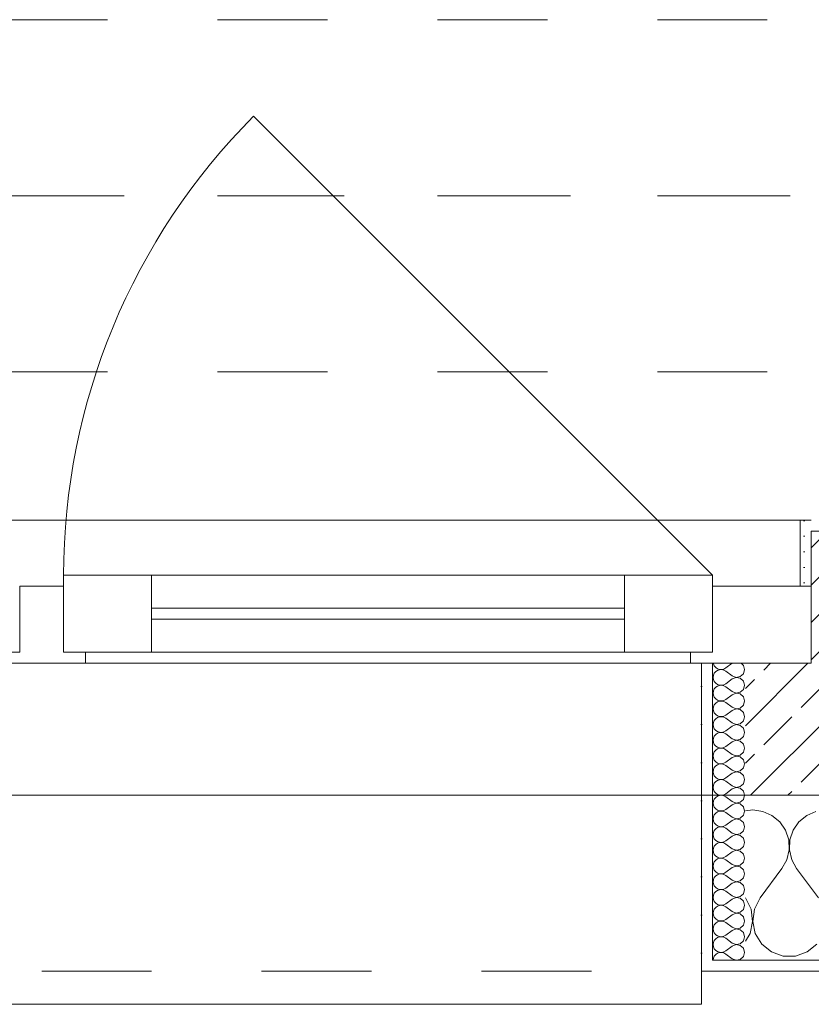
# Model space of a CAD drawing. Header units: metres. Extents: x -3.5 to 65.3, y -10.9 to 16.7.
# Tile 10 of 213: x 6.4 to 7.1, y -0.2 to 0.7. Entities that reach past the tile are written whole.
import ezdxf

# ---------------------------------------------------------------- set-up
doc = ezdxf.new("R2010")
doc.units = ezdxf.units.M
doc.header["$MEASUREMENT"] = 0
for name, pattern in [('Achse', [0.08, 0.04, -0.02, 0, -0.02]), ('Strichlinie doppelt', [0.218722, 0.105833, -0.042333, 0.028222, -0.042333]), ('Strichlinie eng', [0.046, 0.03, -0.016]), ('Untersicht', [0.04, 0.03, -0.01])]:
    doc.linetypes.add(name, pattern=pattern)
for name, color, linetype in [('451 - Universal.Achsen Raster', 7, 'Continuous'), ('603 - Struktur.Bodenplatte_ Decke Roh', 7, 'Continuous'), ('604 - Struktur.Wand Aussen', 7, 'Continuous'), ('608 - Struktur.Träger', 7, 'Continuous')]:
    doc.layers.add(name, color=color, linetype=linetype)
pattern_1 = [(0, (0, 0), (0, 0.03464102), [0, -0.02]), (0, (0.01, 0.01732), (0, 0.03464102), [0, -0.02])]

# ---------------------------------------------------------------- blocks, each defined once
blk = doc.blocks.new('*X21')
at = {"layer": '604 - Struktur.Wand Aussen', "color": 7, "linetype": 'Continuous', "lineweight": 5}
for p, q in [((7.06667, -0.00833), (7.06, -0.00926)), ((7.07578, -0.0096), (7.06667, -0.00833)), ((7.08419, -0.01331), (7.07578, -0.0096)), ((7.09127, -0.01918), (7.08419, -0.01331)), ((7.11581, -0.01331), (7.10873, -0.01918)), ((7.12422, -0.0096), (7.11581, -0.01331)), ((7.09648, -0.02676), (7.09127, -0.01918)), ((7.09942, -0.03547), (7.09648, -0.02676)), ((7.10352, -0.02676), (7.10058, -0.03547)), ((7.10873, -0.01918), (7.10352, -0.02676)), ((7.09987, -0.04466), (7.09942, -0.03547)), ((7.10058, -0.03547), (7.10013, -0.04466)), ((7.09778, -0.05362), (7.09987, -0.04466)), ((7.10013, -0.04466), (7.10222, -0.05362)), ((7.09333, -0.06167), (7.09778, -0.05362)), ((7.10222, -0.05362), (7.10667, -0.06167)), ((7.07333, -0.08833), (7.09333, -0.06167)), ((7.12667, -0.08833), (7.10667, -0.06167)), ((7.06515, -0.09839), (7.06, -0.08833)), ((7.07333, -0.08833), (7.06818, -0.09839)), ((7.06664, -0.10959), (7.06515, -0.09839)), ((7.06818, -0.09839), (7.06669, -0.10959)), ((7.06431, -0.12065), (7.06664, -0.10959)), ((7.06669, -0.10959), (7.06903, -0.12065)), ((7.06, -0.12769), (7.06431, -0.12065)), ((7.06903, -0.12065), (7.07492, -0.13029)), ((7.07492, -0.13029), (7.0837, -0.13741)), ((7.1163, -0.13741), (7.12508, -0.13029)), ((7.0837, -0.13741), (7.09435, -0.14118)), ((7.09435, -0.14118), (7.10565, -0.14118)), ((7.10565, -0.14118), (7.1163, -0.13741))]:
    blk.add_line(p, q, dxfattribs=at)
blk = doc.blocks.new('*X60')
at = {"layer": '604 - Struktur.Wand Aussen', "color": 7, "linetype": 'Continuous', "lineweight": 5}
for p, q in [((7.03091, 0.125), (7.03099, 0.12448)), ((7.03099, 0.12448), (7.03178, 0.12267)), ((7.03178, 0.12267), (7.03304, 0.12116)), ((7.03304, 0.11742), (7.03178, 0.1159)), ((7.03304, 0.12116), (7.03466, 0.12004)), ((7.03466, 0.11853), (7.03304, 0.11742)), ((7.03466, 0.12004), (7.03653, 0.11941)), ((7.03653, 0.11916), (7.03466, 0.11853)), ((7.03653, 0.11941), (7.0385, 0.11931)), ((7.0385, 0.11926), (7.03653, 0.11916)), ((7.0385, 0.11931), (7.04042, 0.11976)), ((7.04042, 0.11881), (7.0385, 0.11926)), ((7.04042, 0.11976), (7.04214, 0.12071)), ((7.04214, 0.11786), (7.04042, 0.11881)), ((7.04786, 0.125), (7.04214, 0.12071)), ((7.04786, 0.11357), (7.04214, 0.11786)), ((7.05822, 0.12304), (7.05608, 0.125)), ((7.05929, 0.11929), (7.05822, 0.12304)), ((7.05822, 0.11553), (7.05929, 0.11929)), ((7.03099, 0.11409), (7.03071, 0.11214)), ((7.03071, 0.11214), (7.03099, 0.11019)), ((7.03178, 0.1159), (7.03099, 0.11409)), ((7.03099, 0.11019), (7.03178, 0.10839)), ((7.03178, 0.10839), (7.03304, 0.10687)), ((7.04786, 0.11071), (7.04214, 0.10643)), ((7.04786, 0.11357), (7.0515, 0.11217)), ((7.0515, 0.11211), (7.04786, 0.11071)), ((7.0515, 0.11217), (7.05534, 0.1129)), ((7.05534, 0.11139), (7.0515, 0.11211)), ((7.05534, 0.1129), (7.05822, 0.11553)), ((7.05822, 0.10876), (7.05534, 0.11139)), ((7.05929, 0.105), (7.05822, 0.10876)), ((7.03099, 0.09981), (7.03071, 0.09786)), ((7.03178, 0.10161), (7.03099, 0.09981)), ((7.03304, 0.10313), (7.03178, 0.10161)), ((7.03304, 0.10687), (7.03466, 0.10575)), ((7.03466, 0.10425), (7.03304, 0.10313)), ((7.03466, 0.10575), (7.03653, 0.10512)), ((7.03653, 0.10488), (7.03466, 0.10425)), ((7.03653, 0.10512), (7.0385, 0.10503)), ((7.0385, 0.10497), (7.03653, 0.10488)), ((7.0385, 0.10503), (7.04042, 0.10547)), ((7.04042, 0.10453), (7.0385, 0.10497)), ((7.04042, 0.10547), (7.04214, 0.10643)), ((7.04214, 0.10357), (7.04042, 0.10453)), ((7.04786, 0.09929), (7.04214, 0.10357)), ((7.04786, 0.09929), (7.0515, 0.09789)), ((7.0515, 0.09789), (7.05534, 0.09861)), ((7.05534, 0.09861), (7.05822, 0.10124)), ((7.05822, 0.10124), (7.05929, 0.105)), ((7.03071, 0.09786), (7.03099, 0.09591)), ((7.03099, 0.09591), (7.03178, 0.0941)), ((7.03178, 0.0941), (7.03304, 0.09258)), ((7.03304, 0.09258), (7.03466, 0.09147)), ((7.03466, 0.08996), (7.03304, 0.08884)), ((7.03466, 0.09147), (7.03653, 0.09084)), ((7.03653, 0.09059), (7.03466, 0.08996)), ((7.03653, 0.09084), (7.0385, 0.09074)), ((7.0385, 0.09069), (7.03653, 0.09059)), ((7.0385, 0.09074), (7.04042, 0.09119)), ((7.04042, 0.09024), (7.0385, 0.09069)), ((7.04042, 0.09119), (7.04214, 0.09214)), ((7.04214, 0.08929), (7.04042, 0.09024)), ((7.04786, 0.09643), (7.04214, 0.09214)), ((7.0515, 0.09783), (7.04786, 0.09643)), ((7.05534, 0.0971), (7.0515, 0.09783)), ((7.05822, 0.09447), (7.05534, 0.0971)), ((7.05929, 0.09071), (7.05822, 0.09447)), ((7.05822, 0.08696), (7.05929, 0.09071)), ((7.03099, 0.08552), (7.03071, 0.08357)), ((7.03071, 0.08357), (7.03099, 0.08162)), ((7.03178, 0.08733), (7.03099, 0.08552)), ((7.03099, 0.08162), (7.03178, 0.07982)), ((7.03304, 0.08884), (7.03178, 0.08733)), ((7.04786, 0.085), (7.04214, 0.08929)), ((7.04786, 0.08214), (7.04214, 0.07786)), ((7.04786, 0.085), (7.0515, 0.0836)), ((7.0515, 0.08354), (7.04786, 0.08214)), ((7.0515, 0.0836), (7.05534, 0.08433)), ((7.05534, 0.08282), (7.0515, 0.08354)), ((7.05534, 0.08433), (7.05822, 0.08696)), ((7.05822, 0.08018), (7.05534, 0.08282)), ((7.03178, 0.07304), (7.03099, 0.07124)), ((7.03178, 0.07982), (7.03304, 0.0783)), ((7.03304, 0.07456), (7.03178, 0.07304)), ((7.03304, 0.0783), (7.03466, 0.07718)), ((7.03466, 0.07567), (7.03304, 0.07456)), ((7.03466, 0.07718), (7.03653, 0.07655)), ((7.03653, 0.0763), (7.03466, 0.07567)), ((7.03653, 0.07655), (7.0385, 0.07646)), ((7.0385, 0.0764), (7.03653, 0.0763)), ((7.0385, 0.07646), (7.04042, 0.0769)), ((7.04042, 0.07595), (7.0385, 0.0764)), ((7.04042, 0.0769), (7.04214, 0.07786)), ((7.04214, 0.075), (7.04042, 0.07595)), ((7.04786, 0.07071), (7.04214, 0.075)), ((7.05534, 0.07004), (7.05822, 0.07267)), ((7.05929, 0.07643), (7.05822, 0.08018)), ((7.05822, 0.07267), (7.05929, 0.07643)), ((7.03099, 0.07124), (7.03071, 0.06929)), ((7.03071, 0.06929), (7.03099, 0.06733)), ((7.03099, 0.06733), (7.03178, 0.06553)), ((7.03178, 0.06553), (7.03304, 0.06401)), ((7.03304, 0.06401), (7.03466, 0.0629)), ((7.03466, 0.0629), (7.03653, 0.06227)), ((7.04042, 0.06262), (7.04214, 0.06357)), ((7.04786, 0.06786), (7.04214, 0.06357)), ((7.04786, 0.07071), (7.0515, 0.06931)), ((7.0515, 0.06926), (7.04786, 0.06786)), ((7.0515, 0.06931), (7.05534, 0.07004)), ((7.05534, 0.06853), (7.0515, 0.06926)), ((7.05822, 0.0659), (7.05534, 0.06853)), ((7.05929, 0.06214), (7.05822, 0.0659)), ((7.03099, 0.05695), (7.03071, 0.055)), ((7.03071, 0.055), (7.03099, 0.05305)), ((7.03178, 0.05876), (7.03099, 0.05695)), ((7.03304, 0.06027), (7.03178, 0.05876)), ((7.03466, 0.06139), (7.03304, 0.06027)), ((7.03653, 0.06202), (7.03466, 0.06139)), ((7.03653, 0.06227), (7.0385, 0.06217)), ((7.0385, 0.06211), (7.03653, 0.06202)), ((7.0385, 0.06217), (7.04042, 0.06262)), ((7.04042, 0.06167), (7.0385, 0.06211)), ((7.04214, 0.06071), (7.04042, 0.06167)), ((7.04786, 0.05643), (7.04214, 0.06071)), ((7.04786, 0.05643), (7.0515, 0.05503)), ((7.0515, 0.05497), (7.04786, 0.05357)), ((7.0515, 0.05503), (7.05534, 0.05575)), ((7.05534, 0.05425), (7.0515, 0.05497)), ((7.05534, 0.05575), (7.05822, 0.05839)), ((7.05822, 0.05161), (7.05534, 0.05425)), ((7.05822, 0.05839), (7.05929, 0.06214)), ((7.03099, 0.05305), (7.03178, 0.05124)), ((7.03178, 0.05124), (7.03304, 0.04973)), ((7.03304, 0.04599), (7.03178, 0.04447)), ((7.03304, 0.04973), (7.03466, 0.04861)), ((7.03466, 0.0471), (7.03304, 0.04599)), ((7.03466, 0.04861), (7.03653, 0.04798)), ((7.03653, 0.04773), (7.03466, 0.0471)), ((7.03653, 0.04798), (7.0385, 0.04789)), ((7.0385, 0.04783), (7.03653, 0.04773)), ((7.0385, 0.04789), (7.04042, 0.04833)), ((7.04042, 0.04738), (7.0385, 0.04783)), ((7.04042, 0.04833), (7.04214, 0.04929)), ((7.04214, 0.04643), (7.04042, 0.04738)), ((7.04786, 0.05357), (7.04214, 0.04929)), ((7.04786, 0.04214), (7.04214, 0.04643)), ((7.05929, 0.04786), (7.05822, 0.05161)), ((7.05822, 0.0441), (7.05929, 0.04786)), ((7.03099, 0.04267), (7.03071, 0.04071)), ((7.03071, 0.04071), (7.03099, 0.03876)), ((7.03178, 0.04447), (7.03099, 0.04267)), ((7.03099, 0.03876), (7.03178, 0.03696)), ((7.03178, 0.03696), (7.03304, 0.03544)), ((7.04786, 0.03929), (7.04214, 0.035)), ((7.04786, 0.04214), (7.0515, 0.04074)), ((7.0515, 0.04069), (7.04786, 0.03929)), ((7.0515, 0.04074), (7.05534, 0.04147)), ((7.05534, 0.03996), (7.0515, 0.04069)), ((7.05534, 0.04147), (7.05822, 0.0441)), ((7.05822, 0.03733), (7.05534, 0.03996)), ((7.05929, 0.03357), (7.05822, 0.03733)), ((7.03099, 0.02838), (7.03071, 0.02643)), ((7.03178, 0.03018), (7.03099, 0.02838)), ((7.03304, 0.0317), (7.03178, 0.03018)), ((7.03304, 0.03544), (7.03466, 0.03433)), ((7.03466, 0.03282), (7.03304, 0.0317)), ((7.03466, 0.03433), (7.03653, 0.0337)), ((7.03653, 0.03345), (7.03466, 0.03282)), ((7.03653, 0.0337), (7.0385, 0.0336)), ((7.0385, 0.03354), (7.03653, 0.03345)), ((7.0385, 0.0336), (7.04042, 0.03405)), ((7.04042, 0.0331), (7.0385, 0.03354)), ((7.04042, 0.03405), (7.04214, 0.035)), ((7.04214, 0.03214), (7.04042, 0.0331)), ((7.04786, 0.02786), (7.04214, 0.03214)), ((7.04786, 0.02786), (7.0515, 0.02646)), ((7.0515, 0.02646), (7.05534, 0.02718)), ((7.05534, 0.02718), (7.05822, 0.02982)), ((7.05822, 0.02982), (7.05929, 0.03357)), ((7.03071, 0.02643), (7.03099, 0.02448)), ((7.03099, 0.02448), (7.03178, 0.02267)), ((7.03178, 0.02267), (7.03304, 0.02116)), ((7.03304, 0.02116), (7.03466, 0.02004)), ((7.03466, 0.01853), (7.03304, 0.01742)), ((7.03466, 0.02004), (7.03653, 0.01941)), ((7.03653, 0.01916), (7.03466, 0.01853)), ((7.03653, 0.01941), (7.0385, 0.01931)), ((7.0385, 0.01926), (7.03653, 0.01916)), ((7.0385, 0.01931), (7.04042, 0.01976)), ((7.04042, 0.01881), (7.0385, 0.01926)), ((7.04042, 0.01976), (7.04214, 0.02071)), ((7.04214, 0.01786), (7.04042, 0.01881)), ((7.04786, 0.025), (7.04214, 0.02071)), ((7.0515, 0.0264), (7.04786, 0.025)), ((7.05534, 0.02567), (7.0515, 0.0264)), ((7.05822, 0.02304), (7.05534, 0.02567)), ((7.05929, 0.01929), (7.05822, 0.02304)), ((7.05822, 0.01553), (7.05929, 0.01929)), ((7.03099, 0.01409), (7.03071, 0.01214)), ((7.03071, 0.01214), (7.03099, 0.01019)), ((7.03178, 0.0159), (7.03099, 0.01409)), ((7.03099, 0.01019), (7.03178, 0.00839)), ((7.03304, 0.01742), (7.03178, 0.0159)), ((7.04786, 0.01357), (7.04214, 0.01786)), ((7.04786, 0.01071), (7.04214, 0.00643)), ((7.04786, 0.01357), (7.0515, 0.01217)), ((7.0515, 0.01211), (7.04786, 0.01071)), ((7.0515, 0.01217), (7.05534, 0.0129)), ((7.05534, 0.01139), (7.0515, 0.01211)), ((7.05534, 0.0129), (7.05822, 0.01553)), ((7.05822, 0.00876), (7.05534, 0.01139)), ((7.03178, 0.00161), (7.03099, -0.00019)), ((7.03178, 0.00839), (7.03304, 0.00687)), ((7.03304, 0.00313), (7.03178, 0.00161)), ((7.03304, 0.00687), (7.03466, 0.00575)), ((7.03466, 0.00425), (7.03304, 0.00313)), ((7.03466, 0.00575), (7.03653, 0.00512)), ((7.03653, 0.00488), (7.03466, 0.00425)), ((7.03653, 0.00512), (7.0385, 0.00503)), ((7.0385, 0.00497), (7.03653, 0.00488)), ((7.0385, 0.00503), (7.04042, 0.00547)), ((7.04042, 0.00453), (7.0385, 0.00497)), ((7.04042, 0.00547), (7.04214, 0.00643)), ((7.04214, 0.00357), (7.04042, 0.00453)), ((7.04786, -0.00071), (7.04214, 0.00357)), ((7.05534, -0.00139), (7.05822, 0.00124)), ((7.05929, 0.005), (7.05822, 0.00876)), ((7.05822, 0.00124), (7.05929, 0.005)), ((7.03099, -0.00019), (7.03071, -0.00214)), ((7.03071, -0.00214), (7.03099, -0.00409)), ((7.03099, -0.00409), (7.03178, -0.0059)), ((7.03178, -0.0059), (7.03304, -0.00742)), ((7.03304, -0.00742), (7.03466, -0.00853)), ((7.03466, -0.00853), (7.03653, -0.00916)), ((7.0385, -0.00926), (7.04042, -0.00881)), ((7.04042, -0.00881), (7.04214, -0.00786)), ((7.04786, -0.00357), (7.04214, -0.00786)), ((7.04786, -0.00071), (7.0515, -0.00211)), ((7.0515, -0.00217), (7.04786, -0.00357)), ((7.0515, -0.00211), (7.05534, -0.00139)), ((7.05534, -0.0029), (7.0515, -0.00217)), ((7.05822, -0.00553), (7.05534, -0.0029)), ((7.05929, -0.00929), (7.05822, -0.00553)), ((7.03099, -0.01448), (7.03071, -0.01643)), ((7.03071, -0.01643), (7.03099, -0.01838)), ((7.03178, -0.01267), (7.03099, -0.01448)), ((7.03304, -0.01116), (7.03178, -0.01267)), ((7.03466, -0.01004), (7.03304, -0.01116)), ((7.03653, -0.00941), (7.03466, -0.01004)), ((7.03653, -0.00916), (7.0385, -0.00926)), ((7.0385, -0.00931), (7.03653, -0.00941)), ((7.04042, -0.00976), (7.0385, -0.00931)), ((7.04214, -0.01071), (7.04042, -0.00976)), ((7.04786, -0.015), (7.04214, -0.01071)), ((7.04786, -0.01786), (7.04214, -0.02214)), ((7.04786, -0.015), (7.0515, -0.0164)), ((7.0515, -0.01646), (7.04786, -0.01786)), ((7.0515, -0.0164), (7.05534, -0.01567)), ((7.05534, -0.01718), (7.0515, -0.01646)), ((7.05534, -0.01567), (7.05822, -0.01304)), ((7.05822, -0.01982), (7.05534, -0.01718)), ((7.05822, -0.01304), (7.05929, -0.00929)), ((7.03099, -0.01838), (7.03178, -0.02018)), ((7.03178, -0.02018), (7.03304, -0.0217)), ((7.03304, -0.02544), (7.03178, -0.02696)), ((7.03304, -0.0217), (7.03466, -0.02282)), ((7.03466, -0.02433), (7.03304, -0.02544)), ((7.03466, -0.02282), (7.03653, -0.02345)), ((7.03653, -0.0237), (7.03466, -0.02433)), ((7.03653, -0.02345), (7.0385, -0.02354)), ((7.0385, -0.0236), (7.03653, -0.0237)), ((7.0385, -0.02354), (7.04042, -0.0231)), ((7.04042, -0.02405), (7.0385, -0.0236)), ((7.04042, -0.0231), (7.04214, -0.02214)), ((7.04214, -0.025), (7.04042, -0.02405)), ((7.04786, -0.02929), (7.04214, -0.025)), ((7.05929, -0.02357), (7.05822, -0.01982)), ((7.05822, -0.02733), (7.05929, -0.02357)), ((7.03099, -0.02876), (7.03071, -0.03071)), ((7.03071, -0.03071), (7.03099, -0.03267)), ((7.03178, -0.02696), (7.03099, -0.02876)), ((7.03099, -0.03267), (7.03178, -0.03447)), ((7.03178, -0.03447), (7.03304, -0.03599)), ((7.04786, -0.03214), (7.04214, -0.03643)), ((7.04786, -0.02929), (7.0515, -0.03069)), ((7.0515, -0.03074), (7.04786, -0.03214)), ((7.0515, -0.03069), (7.05534, -0.02996)), ((7.05534, -0.03147), (7.0515, -0.03074)), ((7.05534, -0.02996), (7.05822, -0.02733)), ((7.05822, -0.0341), (7.05534, -0.03147)), ((7.05929, -0.03786), (7.05822, -0.0341)), ((7.03099, -0.04305), (7.03071, -0.045)), ((7.03178, -0.04124), (7.03099, -0.04305)), ((7.03304, -0.03973), (7.03178, -0.04124)), ((7.03304, -0.03599), (7.03466, -0.0371)), ((7.03466, -0.03861), (7.03304, -0.03973)), ((7.03466, -0.0371), (7.03653, -0.03773)), ((7.03653, -0.03798), (7.03466, -0.03861)), ((7.03653, -0.03773), (7.0385, -0.03783)), ((7.0385, -0.03789), (7.03653, -0.03798)), ((7.0385, -0.03783), (7.04042, -0.03738)), ((7.04042, -0.03833), (7.0385, -0.03789)), ((7.04042, -0.03738), (7.04214, -0.03643)), ((7.04214, -0.03929), (7.04042, -0.03833)), ((7.04786, -0.04357), (7.04214, -0.03929)), ((7.04786, -0.04357), (7.0515, -0.04497)), ((7.0515, -0.04497), (7.05534, -0.04425)), ((7.05534, -0.04425), (7.05822, -0.04161)), ((7.05822, -0.04161), (7.05929, -0.03786)), ((7.03071, -0.045), (7.03099, -0.04695)), ((7.03099, -0.04695), (7.03178, -0.04876)), ((7.03178, -0.04876), (7.03304, -0.05027)), ((7.03304, -0.05027), (7.03466, -0.05139)), ((7.03466, -0.0529), (7.03304, -0.05401)), ((7.03466, -0.05139), (7.03653, -0.05202)), ((7.03653, -0.05227), (7.03466, -0.0529)), ((7.03653, -0.05202), (7.0385, -0.05211)), ((7.0385, -0.05217), (7.03653, -0.05227)), ((7.0385, -0.05211), (7.04042, -0.05167)), ((7.04042, -0.05262), (7.0385, -0.05217)), ((7.04042, -0.05167), (7.04214, -0.05071)), ((7.04214, -0.05357), (7.04042, -0.05262)), ((7.04786, -0.04643), (7.04214, -0.05071)), ((7.04786, -0.05786), (7.04214, -0.05357)), ((7.0515, -0.04503), (7.04786, -0.04643)), ((7.05534, -0.04575), (7.0515, -0.04503)), ((7.05822, -0.04839), (7.05534, -0.04575)), ((7.05929, -0.05214), (7.05822, -0.04839)), ((7.05822, -0.0559), (7.05929, -0.05214)), ((7.03099, -0.05733), (7.03071, -0.05929)), ((7.03071, -0.05929), (7.03099, -0.06124)), ((7.03178, -0.05553), (7.03099, -0.05733)), ((7.03099, -0.06124), (7.03178, -0.06304)), ((7.03304, -0.05401), (7.03178, -0.05553)), ((7.04786, -0.06071), (7.04214, -0.065)), ((7.04786, -0.05786), (7.0515, -0.05926)), ((7.0515, -0.05931), (7.04786, -0.06071)), ((7.0515, -0.05926), (7.05534, -0.05853)), ((7.05534, -0.06004), (7.0515, -0.05931)), ((7.05534, -0.05853), (7.05822, -0.0559)), ((7.05822, -0.06267), (7.05534, -0.06004)), ((7.03178, -0.06982), (7.03099, -0.07162)), ((7.03178, -0.06304), (7.03304, -0.06456)), ((7.03304, -0.0683), (7.03178, -0.06982)), ((7.03304, -0.06456), (7.03466, -0.06567)), ((7.03466, -0.06718), (7.03304, -0.0683)), ((7.03466, -0.06567), (7.03653, -0.0663)), ((7.03653, -0.06655), (7.03466, -0.06718)), ((7.03653, -0.0663), (7.0385, -0.0664)), ((7.0385, -0.06646), (7.03653, -0.06655)), ((7.0385, -0.0664), (7.04042, -0.06595)), ((7.04042, -0.0669), (7.0385, -0.06646)), ((7.04042, -0.06595), (7.04214, -0.065)), ((7.04214, -0.06786), (7.04042, -0.0669)), ((7.04786, -0.07214), (7.04214, -0.06786)), ((7.05534, -0.07282), (7.05822, -0.07018)), ((7.05929, -0.06643), (7.05822, -0.06267)), ((7.05822, -0.07018), (7.05929, -0.06643)), ((7.03099, -0.07162), (7.03071, -0.07357)), ((7.03071, -0.07357), (7.03099, -0.07552)), ((7.03099, -0.07552), (7.03178, -0.07733)), ((7.03178, -0.07733), (7.03304, -0.07884)), ((7.03304, -0.07884), (7.03466, -0.07996)), ((7.03466, -0.07996), (7.03653, -0.08059)), ((7.0385, -0.08069), (7.04042, -0.08024)), ((7.04042, -0.08024), (7.04214, -0.07929)), ((7.04786, -0.075), (7.04214, -0.07929)), ((7.04786, -0.07214), (7.0515, -0.07354)), ((7.0515, -0.0736), (7.04786, -0.075)), ((7.0515, -0.07354), (7.05534, -0.07282)), ((7.05534, -0.07433), (7.0515, -0.0736)), ((7.05822, -0.07696), (7.05534, -0.07433)), ((7.05929, -0.08071), (7.05822, -0.07696)), ((7.03099, -0.08591), (7.03071, -0.08786)), ((7.03071, -0.08786), (7.03099, -0.08981)), ((7.03178, -0.0841), (7.03099, -0.08591)), ((7.03304, -0.08258), (7.03178, -0.0841)), ((7.03466, -0.08147), (7.03304, -0.08258)), ((7.03653, -0.08084), (7.03466, -0.08147)), ((7.03653, -0.08059), (7.0385, -0.08069)), ((7.0385, -0.08074), (7.03653, -0.08084)), ((7.04042, -0.08119), (7.0385, -0.08074)), ((7.04214, -0.08214), (7.04042, -0.08119)), ((7.04786, -0.08643), (7.04214, -0.08214)), ((7.04786, -0.08929), (7.04214, -0.09357)), ((7.04786, -0.08643), (7.0515, -0.08783)), ((7.0515, -0.08789), (7.04786, -0.08929)), ((7.0515, -0.08783), (7.05534, -0.0871)), ((7.05534, -0.08861), (7.0515, -0.08789)), ((7.05534, -0.0871), (7.05822, -0.08447)), ((7.05822, -0.09124), (7.05534, -0.08861)), ((7.05822, -0.08447), (7.05929, -0.08071)), ((7.03099, -0.08981), (7.03178, -0.09161)), ((7.03178, -0.09839), (7.03099, -0.10019)), ((7.03178, -0.09161), (7.03304, -0.09313)), ((7.03304, -0.09687), (7.03178, -0.09839)), ((7.03304, -0.09313), (7.03466, -0.09425)), ((7.03466, -0.09575), (7.03304, -0.09687)), ((7.03466, -0.09425), (7.03653, -0.09488)), ((7.03653, -0.09512), (7.03466, -0.09575)), ((7.03653, -0.09488), (7.0385, -0.09497)), ((7.0385, -0.09503), (7.03653, -0.09512)), ((7.0385, -0.09497), (7.04042, -0.09453)), ((7.04042, -0.09547), (7.0385, -0.09503)), ((7.04042, -0.09453), (7.04214, -0.09357)), ((7.04214, -0.09643), (7.04042, -0.09547)), ((7.04786, -0.10071), (7.04214, -0.09643)), ((7.05929, -0.095), (7.05822, -0.09124)), ((7.05822, -0.09876), (7.05929, -0.095)), ((7.03099, -0.10019), (7.03071, -0.10214)), ((7.03071, -0.10214), (7.03099, -0.10409)), ((7.03099, -0.10409), (7.03178, -0.1059)), ((7.03178, -0.1059), (7.03304, -0.10742)), ((7.04786, -0.10357), (7.04214, -0.10786)), ((7.04786, -0.10071), (7.0515, -0.10211)), ((7.0515, -0.10217), (7.04786, -0.10357)), ((7.0515, -0.10211), (7.05534, -0.10139)), ((7.05534, -0.1029), (7.0515, -0.10217)), ((7.05534, -0.10139), (7.05822, -0.09876)), ((7.05822, -0.10553), (7.05534, -0.1029)), ((7.05929, -0.10929), (7.05822, -0.10553)), ((7.03099, -0.11448), (7.03071, -0.11643)), ((7.03178, -0.11267), (7.03099, -0.11448)), ((7.03304, -0.11116), (7.03178, -0.11267)), ((7.03304, -0.10742), (7.03466, -0.10853)), ((7.03466, -0.11004), (7.03304, -0.11116)), ((7.03466, -0.10853), (7.03653, -0.10916)), ((7.03653, -0.10941), (7.03466, -0.11004)), ((7.03653, -0.10916), (7.0385, -0.10926)), ((7.0385, -0.10931), (7.03653, -0.10941)), ((7.0385, -0.10926), (7.04042, -0.10881)), ((7.04042, -0.10976), (7.0385, -0.10931)), ((7.04042, -0.10881), (7.04214, -0.10786)), ((7.04214, -0.11071), (7.04042, -0.10976)), ((7.04786, -0.115), (7.04214, -0.11071)), ((7.04786, -0.115), (7.0515, -0.1164)), ((7.0515, -0.1164), (7.05534, -0.11567)), ((7.05534, -0.11567), (7.05822, -0.11304)), ((7.05822, -0.11304), (7.05929, -0.10929)), ((7.03071, -0.11643), (7.03099, -0.11838)), ((7.03099, -0.11838), (7.03178, -0.12018)), ((7.03178, -0.12018), (7.03304, -0.1217)), ((7.03304, -0.1217), (7.03466, -0.12282)), ((7.03466, -0.12433), (7.03304, -0.12544)), ((7.03466, -0.12282), (7.03653, -0.12345)), ((7.03653, -0.1237), (7.03466, -0.12433)), ((7.03653, -0.12345), (7.0385, -0.12354)), ((7.0385, -0.1236), (7.03653, -0.1237)), ((7.0385, -0.12354), (7.04042, -0.1231)), ((7.04042, -0.12405), (7.0385, -0.1236)), ((7.04042, -0.1231), (7.04214, -0.12214)), ((7.04214, -0.125), (7.04042, -0.12405)), ((7.04786, -0.11786), (7.04214, -0.12214)), ((7.04786, -0.12929), (7.04214, -0.125)), ((7.0515, -0.11646), (7.04786, -0.11786)), ((7.05534, -0.11718), (7.0515, -0.11646)), ((7.05822, -0.11982), (7.05534, -0.11718)), ((7.05929, -0.12357), (7.05822, -0.11982)), ((7.05822, -0.12733), (7.05929, -0.12357)), ((7.03099, -0.12876), (7.03071, -0.13071)), ((7.03071, -0.13071), (7.03099, -0.13267)), ((7.03178, -0.12696), (7.03099, -0.12876)), ((7.03099, -0.13267), (7.03178, -0.13447)), ((7.03304, -0.12544), (7.03178, -0.12696)), ((7.04786, -0.13214), (7.04214, -0.13643)), ((7.04786, -0.12929), (7.0515, -0.13069)), ((7.0515, -0.13074), (7.04786, -0.13214)), ((7.0515, -0.13069), (7.05534, -0.12996)), ((7.05534, -0.13147), (7.0515, -0.13074)), ((7.05534, -0.12996), (7.05822, -0.12733)), ((7.05822, -0.1341), (7.05534, -0.13147)), ((7.05929, -0.13786), (7.05822, -0.1341)), ((7.03099, -0.14305), (7.03071, -0.145)), ((7.03178, -0.14124), (7.03099, -0.14305)), ((7.03178, -0.13447), (7.03304, -0.13599)), ((7.03304, -0.13973), (7.03178, -0.14124)), ((7.03304, -0.13599), (7.03466, -0.1371)), ((7.03466, -0.13861), (7.03304, -0.13973)), ((7.03466, -0.1371), (7.03653, -0.13773)), ((7.03653, -0.13798), (7.03466, -0.13861)), ((7.03653, -0.13773), (7.0385, -0.13783)), ((7.0385, -0.13789), (7.03653, -0.13798)), ((7.0385, -0.13783), (7.04042, -0.13738)), ((7.04042, -0.13833), (7.0385, -0.13789)), ((7.04042, -0.13738), (7.04214, -0.13643)), ((7.04214, -0.13929), (7.04042, -0.13833)), ((7.04786, -0.14357), (7.04214, -0.13929)), ((7.05534, -0.14425), (7.05822, -0.14161)), ((7.05822, -0.14161), (7.05929, -0.13786)), ((7.04786, -0.14357), (7.0515, -0.14497)), ((7.0515, -0.14497), (7.05534, -0.14425))]:
    blk.add_line(p, q, dxfattribs=at)

msp = doc.modelspace()

# ---------------------------------------------------------------- hatches: boundary and pattern name
at = {"layer": '604 - Struktur.Wand Aussen', "linetype": 'Continuous', "lineweight": 0, "true_color": 0x000000}
h = msp.add_hatch(dxfattribs=at)
h.set_pattern_fill('Gips_0001', color=18, style=0, pattern_type=2)
h.set_pattern_definition([(45, (0, 0), (-0.007071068, 0.007071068), [0, -0.01])])
h.paths.add_polyline_path([(7.11, 0.255), (7.11, 0.195), (7.12, 0.195), (7.12, 0.255)])
h = msp.add_hatch(dxfattribs=at)
h.set_pattern_fill('Beton__Stahlbeton_0001', color=18, style=0, pattern_type=2)
h.set_pattern_definition([(45, (0, 0), (-0.03394113, 0.03394113), []), (45, (-0.01697, 0.01697), (-0.03394113, 0.03394113), [0.036, -0.012])])
h.paths.add_polyline_path([(7.06, 0.125), (7.06, 0.005), (8.38, 0.005), (8.38, 0.125), (8.32, 0.125), (8.32, 0.195), (8.32, 0.245), (7.12, 0.245), (7.12, 0.195), (7.12, 0.125)])
h = msp.add_hatch(dxfattribs=at)
h.set_pattern_fill('Verputz_0001', color=18, style=0, pattern_type=2)
h.set_pattern_definition(pattern_1)
h.paths.add_polyline_path([(7.03, 0.125), (7.02, 0.125), (7.02, -0.155), (7.03, -0.155)])
h = msp.add_hatch(dxfattribs=at)
h.set_pattern_fill('Verputz_0001', color=18, style=0, pattern_type=2)
h.set_pattern_definition(pattern_1)
h.paths.add_polyline_path([(7.03, -0.145), (7.03, -0.155), (8.41, -0.155), (8.41, -0.145)])

# ---------------------------------------------------------------- linework, layer by layer
at = {"layer": '451 - Universal.Achsen Raster', "color": 160, "linetype": 'Strichlinie doppelt', "lineweight": 9, "true_color": 0x3232ff}
msp.add_line((64.93503, 0.54998), (-3.175, 0.54998), dxfattribs=at)
at = {"layer": '603 - Struktur.Bodenplatte_ Decke Roh', "color": 7, "linetype": 'Continuous', "lineweight": 18, "flags": 128}
msp.add_lwpolyline([(-0.015, 0.005), (43.73, 0.005)], dxfattribs=at)
at = {"layer": '604 - Struktur.Wand Aussen', "color": 7, "linetype": 'Continuous', "lineweight": 9}
for p, q in [((7.03, 0.205), (6.61281, 0.62219)), ((4.73, 0.255), (7.11, 0.255)), ((7.02, -0.185), (7.02, -0.155)), ((4.82, -0.185), (7.02, -0.185))]:
    msp.add_line(p, q, dxfattribs=at)
at = {"layer": '604 - Struktur.Wand Aussen', "color": 7, "linetype": 'Strichlinie eng', "lineweight": 9}
for p, q in [((4.73, 0.255), (7.11, 0.255)), ((4.82, -0.155), (7.02, -0.155))]:
    msp.add_line(p, q, dxfattribs=at)
at = {"layer": '604 - Struktur.Wand Aussen', "color": 7, "linetype": 'Continuous', "lineweight": 5}
for p, q in [((7.11, 0.245), (7.11, 0.255)), ((7.12, 0.255), (7.11, 0.255)), ((7.11, 0.245), (7.11, 0.255)), ((7.11, 0.195), (7.11, 0.245)), ((7.11, 0.195), (7.11, 0.245)), ((7.12, 0.195), (7.11, 0.195)), ((7.12, 0.195), (7.11, 0.195)), ((7.12, 0.195), (7.11, 0.195)), ((7.02, 0.005), (7.02, 0.125)), ((7.03, 0.125), (7.02, 0.125)), ((7.03, 0.125), (7.02, 0.125)), ((7.03, 0.125), (7.02, 0.125)), ((7.02, 0.005), (7.02, 0.125)), ((7.06, 0.125), (7.03, 0.125)), ((7.03, 0.125), (7.03, -0.145)), ((7.03, -0.145), (7.03, 0.125)), ((7.06, 0.125), (7.03, 0.125)), ((7.06, 0.125), (7.03, 0.125)), ((7.02, -0.005), (7.02, 0.005)), ((7.02, -0.005), (7.02, 0.005)), ((7.02, -0.145), (7.02, -0.005)), ((7.02, -0.145), (7.02, -0.005)), ((7.02, -0.155), (7.02, -0.145)), ((7.02, -0.155), (7.02, -0.145)), ((7.06, -0.145), (7.03, -0.145)), ((7.06, -0.145), (8.38, -0.145)), ((7.03, -0.155), (7.02, -0.155))]:
    msp.add_line(p, q, dxfattribs=at)
at = {"layer": '604 - Struktur.Wand Aussen', "color": 7, "linetype": 'Continuous', "lineweight": 13}
for p, q in [((8.32, 0.245), (7.12, 0.245)), ((7.12, 0.245), (7.12, 0.195)), ((6.44, 0.135), (6.44, 0.205)), ((6.44, 0.205), (6.52, 0.205)), ((6.52, 0.205), (6.95, 0.205)), ((6.52, 0.205), (6.52, 0.135)), ((6.95, 0.135), (6.95, 0.205)), ((6.95, 0.205), (7.03, 0.205)), ((7.03, 0.205), (7.03, 0.135)), ((6.4, 0.135), (6.4, 0.195)), ((6.4, 0.195), (6.42, 0.195)), ((6.42, 0.195), (6.44, 0.195)), ((6.44, 0.195), (6.44, 0.135)), ((7.03, 0.135), (7.03, 0.195)), ((7.03, 0.195), (7.12, 0.195)), ((7.12, 0.125), (7.12, 0.195)), ((7.12, 0.125), (7.12, 0.195)), ((7.12, 0.125), (7.12, 0.195)), ((6.52, 0.175), (6.95, 0.175)), ((6.95, 0.165), (6.52, 0.165)), ((6.38, 0.135), (6.4, 0.135)), ((6.44, 0.135), (6.46, 0.135)), ((6.52, 0.135), (6.44, 0.135)), ((6.46, 0.135), (6.46, 0.125)), ((6.95, 0.135), (6.52, 0.135)), ((7.03, 0.135), (6.95, 0.135)), ((7.01, 0.125), (7.01, 0.135)), ((7.01, 0.135), (7.03, 0.135)), ((6.42, 0.125), (6.38, 0.125)), ((6.46, 0.125), (6.42, 0.125)), ((7.01, 0.125), (6.46, 0.125)), ((7.12, 0.125), (7.01, 0.125)), ((7.06, 0.125), (7.12, 0.125)), ((7.06, 0.125), (7.12, 0.125)), ((7.06, 0.125), (7.12, 0.125)), ((7.06, 0.005), (8.38, 0.005))]:
    msp.add_line(p, q, dxfattribs=at)
at = {"layer": '604 - Struktur.Wand Aussen', "color": 7, "linetype": 'Continuous', "lineweight": 5, "flags": 128}
msp.add_lwpolyline([(7.03, -0.155), (8.41, -0.155)], dxfattribs=at)
at = {"layer": '604 - Struktur.Wand Aussen', "color": 7, "linetype": 'Continuous', "lineweight": 9}
msp.add_arc((7.03, 0.205), 0.59, 135, 180, dxfattribs=at)
msp.add_point((7.11, 0.255), dxfattribs=at)
at = {"layer": '608 - Struktur.Träger', "color": 7, "linetype": 'Untersicht', "lineweight": 13}
for p, q in [((0.37999, 0.70998), (61.87999, 0.70998)), ((0.37999, 0.38998), (61.87999, 0.38998))]:
    msp.add_line(p, q, dxfattribs=at)
at = {"layer": '608 - Struktur.Träger', "color": 7, "linetype": 'Achse', "lineweight": 9}
msp.add_line((0.37999, 0.54998), (61.87999, 0.54998), dxfattribs=at)

# ---------------------------------------------------------------- block references
at = {"layer": '604 - Struktur.Wand Aussen', "color": 7, "lineweight": 18}
for name in ['*X60', '*X21']:
    msp.add_blockref(name, (0, 0), dxfattribs=at)

doc.saveas('drawing.dxf')
